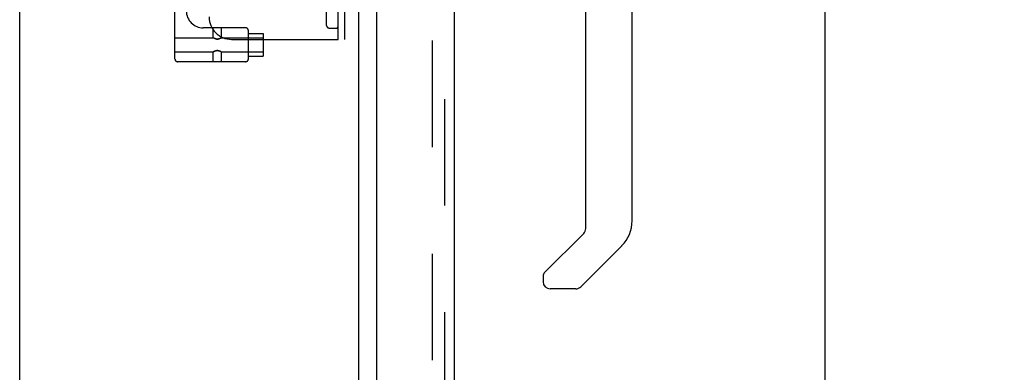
# Model space of a CAD drawing. Header units: inches. Extents: x 0 to 215, y 0 to 139.
# Tile 3 of 96: x 37.24 to 48.14, y 45.56 to 49.47. Entities that reach past the tile are written whole.
import ezdxf

# ---------------------------------------------------------------- set-up
doc = ezdxf.new("R2010")
doc.units = ezdxf.units.IN
doc.header["$LTSCALE"] = 11.804375
doc.header["$MEASUREMENT"] = 0
doc.linetypes.add('HIDDEN', pattern=[0.2, 0.1, -0.1])
doc.layers.get('0').update_dxf_attribs({"linetype": 'CONTINUOUS'})
for name, color, linetype in [('DEFAULT_2', 8, 'HIDDEN'), ('DIMENSIONS', 7, 'CONTINUOUS'), ('DOOR_ASSEMBLY', 7, 'CONTINUOUS')]:
    doc.layers.add(name, color=color, linetype=linetype)
doc.styles.get("Standard").update_dxf_attribs({"font": 'arial.ttf'})
doc.dimstyles.new('DIMSTYLE_1', dxfattribs={"dimtxt": 0.946875, "dimasz": 1.2625, "dimexe": 0.09, "dimexo": 0.07, "dimgap": 0.0375, "dimtad": 0, "dimtih": 1, "dimtoh": 1, "dimzin": 4, "dimdsep": 46, "dimtxsty": 'Standard', "dimblk": '_FILLED', "dimblk1": '_FILLED', "dimblk2": '_FILLED', "dimcen": 0.09, "dimadec": 3, "dimazin": 1, "dimtfac": 1, "dimtdec": 3, "dimtofl": 0, "dimtmove": 0, "dimatfit": 3, "dimldrblk": '_FILLED', "dimfxl": 0, "dimtolj": 1, "dimtzin": 4, "dimarcsym": 0})

# ---------------------------------------------------------------- blocks, each defined once
blk = doc.blocks.new('_FILLED')
at = {"color": 0, "linetype": 'ByBlock'}
blk.add_solid([(0, 0), (-1, 0.2), (-1, -0.2)], dxfattribs=at)
blk = doc.blocks.new('*D9')
at = {"layer": 'DIMENSIONS', "color": 2, "linetype": 'Continuous'}
for p, q in [((42.685, 92.251), (47.29, 92.251)), ((46.153, 92.251), (46.153, 57.54)), ((46.153, 11.751), (46.153, 54.226)), ((42.685, 11.751), (47.29, 11.751))]:
    blk.add_line(p, q, dxfattribs=at)
at = {"layer": 'DIMENSIONS', "color": 2, "linetype": 'Continuous', "xscale": 1.2625, "yscale": 1.2625, "zscale": 1.2625}
for p, rotation in [((46.153, 92.251), 90), ((46.153, 11.751), 270)]:
    blk.add_blockref('_FILLED', p, dxfattribs=dict(at, rotation=rotation))
at = {"layer": 'DIMENSIONS', "color": 2, "linetype": 'Continuous', "insert": (46.153, 57.066), "char_height": 0.9469, "width": 3.9635, "attachment_point": 2, "line_spacing_factor": 0.9}
blk.add_mtext('80.50\\PDOOR', dxfattribs=at)

msp = doc.modelspace()

# ---------------------------------------------------------------- linework, layer by layer
at = {"color": 3, "linetype": 'Continuous'}
for p, q in [((40.989, 91.553), (40.989, 12.449)), ((37.239, 91.501), (37.239, 11.126))]:
    msp.add_line(p, q, dxfattribs=at)
at = {"layer": 'DEFAULT_2', "color": 8, "linetype": 'HIDDEN'}
for p, q in [((41.802, 91.735), (41.802, 12.266)), ((40.76, 54.751), (40.76, 49.251)), ((40.835, 54.751), (40.835, 49.251)), ((40.635, 49.406), (40.635, 54.596)), ((38.958, 49.034), (38.958, 54.534)), ((39.74, 49.379), (39.271, 49.379)), ((39.382, 49.269), (39.382, 49.379)), ((39.472, 49.269), (39.472, 49.379)), ((40.665, 49.376), (40.745, 49.376)), ((38.958, 49.269), (39.382, 49.269)), ((39.382, 49.269), (39.384, 49.268)), ((39.382, 49.269), (39.382, 49.269)), ((39.384, 49.268), (39.387, 49.266)), ((39.471, 49.269), (39.469, 49.268)), ((39.472, 49.269), (39.471, 49.269)), ((39.472, 49.269), (39.935, 49.269)), ((39.585, 49.251), (40.835, 49.251)), ((39.77, 49.034), (39.77, 49.349)), ((39.77, 49.316), (39.935, 49.316)), ((39.935, 49.316), (39.935, 49.066)), ((38.958, 49.113), (39.382, 49.113)), ((39.382, 49.114), (39.382, 49.113)), ((39.384, 49.114), (39.382, 49.113)), ((39.382, 49.004), (39.382, 49.113)), ((39.467, 49.116), (39.47, 49.114)), ((39.469, 49.114), (39.471, 49.113)), ((39.472, 49.113), (39.471, 49.114)), ((39.472, 49.113), (39.935, 49.113)), ((39.472, 49.004), (39.472, 49.113)), ((39.77, 49.066), (39.935, 49.066)), ((39.74, 49.004), (38.988, 49.004))]:
    msp.add_line(p, q, dxfattribs=at)
for points in [[(39.386, 49.267), (39.39, 49.265), (39.394, 49.263), (39.399, 49.26), (39.405, 49.258), (39.412, 49.257), (39.419, 49.255), (39.427, 49.255), (39.434, 49.255), (39.441, 49.257), (39.448, 49.258), (39.454, 49.26), (39.459, 49.263), (39.464, 49.265), (39.467, 49.267)], [(39.47, 49.268), (39.467, 49.266), (39.463, 49.264), (39.458, 49.262), (39.453, 49.26), (39.446, 49.258), (39.44, 49.256), (39.433, 49.255), (39.427, 49.255), (39.42, 49.255), (39.413, 49.256), (39.407, 49.258), (39.401, 49.26), (39.395, 49.262), (39.391, 49.264), (39.387, 49.266)], [(39.467, 49.116), (39.463, 49.118), (39.458, 49.12), (39.452, 49.122), (39.446, 49.124), (39.44, 49.126), (39.433, 49.127), (39.427, 49.127), (39.42, 49.127), (39.413, 49.126), (39.407, 49.124), (39.401, 49.122), (39.395, 49.12), (39.391, 49.118), (39.387, 49.116), (39.384, 49.114)], [(39.386, 49.116), (39.39, 49.118), (39.394, 49.12), (39.399, 49.122), (39.405, 49.124), (39.412, 49.126), (39.419, 49.127), (39.427, 49.127), (39.434, 49.127), (39.441, 49.126), (39.448, 49.124), (39.454, 49.122), (39.459, 49.12), (39.464, 49.118), (39.467, 49.116)]]:
    msp.add_lwpolyline(points, dxfattribs=at)
for centre, radius, start, end in [((39.271, 49.567), 0.188, 180, 270), ((39.585, 49.501), 0.25, 180, 270), ((39.74, 49.349), 0.03, 0, 90), ((40.665, 49.406), 0.03, 180, 270), ((40.745, 49.391), 0.015, 270, 360), ((38.988, 49.034), 0.03, 180, 270), ((39.74, 49.034), 0.03, 270, 360)]:
    msp.add_arc(centre, radius, start, end, dxfattribs=at)
at = {"layer": 'DOOR_ASSEMBLY', "color": 8, "linetype": 'HIDDEN'}
msp.add_line((41.943, 11.997), (41.943, 92.004), dxfattribs=at)
at = {"layer": 'DOOR_ASSEMBLY', "color": 3, "linetype": 'Continuous'}
for p, q in [((42.047, 63.251), (42.047, 40.751)), ((41.193, 41.958), (41.193, 62.043))]:
    msp.add_line(p, q, dxfattribs=at)
at = {"layer": 'DOOR_ASSEMBLY', "color": 7, "linetype": 'Continuous'}
for p, q in [((44.016, 47.243), (44.016, 51.346)), ((43.504, 47.157), (43.504, 49.709)), ((43.045, 46.666), (43.481, 47.101)), ((43.901, 46.964), (43.448, 46.512)), ((43.032, 46.633), (43.032, 46.568)), ((43.393, 46.489), (43.11, 46.489))]:
    msp.add_line(p, q, dxfattribs=at)
for centre, radius, start, end in [((43.622, 47.243), 0.394, 315, 360), ((43.425, 47.157), 0.0787, 315, 360), ((43.079, 46.633), 0.0472, 135, 180), ((43.11, 46.568), 0.0787, 180, 270), ((43.393, 46.568), 0.0787, 270, 315)]:
    msp.add_arc(centre, radius, start, end, dxfattribs=at)

# ---------------------------------------------------------------- dimensions: what is measured, and where the dimension line sits
at = {"layer": 'DIMENSIONS', "color": 2, "linetype": 'Continuous'}
dim = msp.add_linear_dim(base=(46.153, 11.751), p1=(42.615, 92.251), p2=(42.615, 11.751), angle=270, text='<>\\PDOOR', dimstyle='DIMSTYLE_1', dxfattribs=at)
dim.commit()
dim.dimension.update_dxf_attribs({"geometry": '*D9', "text_midpoint": (46.153, 55.883), "dimtype": 160})

doc.saveas('drawing.dxf')
